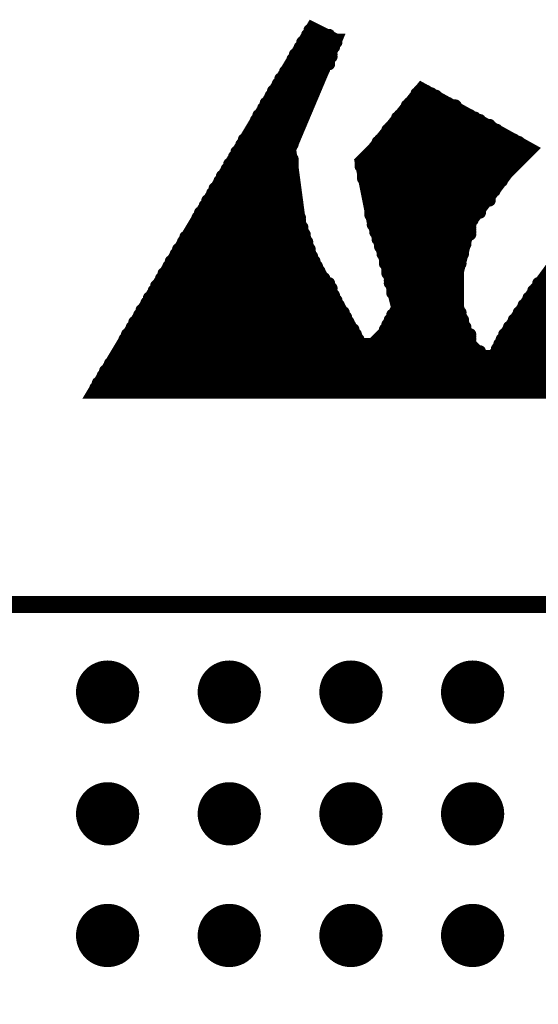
# Model space of a CAD drawing. Extents: x -0.18 to 8.86, y -3.29 to 6.3.
# Tile 49 of 69: x 6.64 to 6.85, y 0.45 to 0.85. Entities that reach past the tile are written whole.
import ezdxf

# ---------------------------------------------------------------- set-up
doc = ezdxf.new("R2010")
doc.units = 0
doc.layers.get('0').update_dxf_attribs({"color": 3, "linetype": 'CONTINUOUS'})

# ---------------------------------------------------------------- blocks, each defined once
blk = doc.blocks.new('PAD_R1')
at = {"const_width": 0.5}
blk.add_lwpolyline([(0.25, 0, 1), (-0.25, 0, 1)], format="xyb", close=True, dxfattribs=at)

msp = doc.modelspace()

# ---------------------------------------------------------------- linework, layer by layer
at = {"const_width": 0.005}
for points in [[(6.769, 0.843), (6.759, 0.848), (6.669, 0.698), (7.02, 0.698)], [(6.766, 0.845), (6.757, 0.845)], [(6.757, 0.844), (6.767, 0.844)], [(6.761, 0.847), (6.758, 0.847)], [(6.758, 0.846), (6.763, 0.846)], [(6.86, 0.753), (6.849, 0.738), (6.839, 0.723), (6.834, 0.713), (6.829, 0.713), (6.824, 0.718), (6.819, 0.733), (6.819, 0.748), (6.824, 0.768), (6.839, 0.788), (6.849, 0.798), (6.804, 0.823), (6.784, 0.798), (6.779, 0.793), (6.784, 0.768), (6.789, 0.753), (6.794, 0.733), (6.789, 0.723), (6.784, 0.718), (6.779, 0.718), (6.759, 0.753), (6.754, 0.768), (6.75, 0.798), (6.769, 0.843), (6.756, 0.843)], [(6.754, 0.84), (6.768, 0.84)], [(6.767, 0.839), (6.754, 0.839)], [(6.755, 0.842), (6.769, 0.842)], [(6.768, 0.841), (6.755, 0.841)], [(6.766, 0.835), (6.751, 0.835)], [(6.767, 0.837), (6.752, 0.837)], [(6.752, 0.836), (6.767, 0.836)], [(6.753, 0.838), (6.767, 0.838)], [(6.75, 0.832), (6.764, 0.832)], [(6.764, 0.831), (6.75, 0.831)], [(6.751, 0.834), (6.766, 0.834)], [(6.766, 0.833), (6.751, 0.833)], [(6.762, 0.827), (6.746, 0.827)], [(6.747, 0.828), (6.762, 0.828)], [(6.748, 0.83), (6.763, 0.83)], [(6.763, 0.829), (6.748, 0.829)], [(6.76, 0.823), (6.744, 0.823)], [(6.761, 0.825), (6.745, 0.825)], [(6.745, 0.824), (6.761, 0.824)], [(6.746, 0.826), (6.761, 0.826)], [(6.742, 0.82), (6.759, 0.82)], [(6.758, 0.819), (6.742, 0.819)], [(6.743, 0.822), (6.76, 0.822)], [(6.759, 0.821), (6.743, 0.821)], [(6.802, 0.821), (6.808, 0.821)], [(6.81, 0.82), (6.802, 0.82)], [(6.802, 0.819), (6.811, 0.819)], [(6.806, 0.822), (6.803, 0.822)], [(6.757, 0.815), (6.739, 0.815)], [(6.757, 0.817), (6.74, 0.817)], [(6.74, 0.816), (6.757, 0.816)], [(6.741, 0.818), (6.758, 0.818)], [(6.818, 0.816), (6.798, 0.816)], [(6.798, 0.815), (6.818, 0.815)], [(6.799, 0.817), (6.815, 0.817)], [(6.813, 0.818), (6.8, 0.818)], [(6.737, 0.812), (6.755, 0.812)], [(6.755, 0.811), (6.737, 0.811)], [(6.756, 0.813), (6.738, 0.813)], [(6.739, 0.814), (6.756, 0.814)], [(6.794, 0.811), (6.826, 0.811)], [(6.824, 0.812), (6.795, 0.812)], [(6.796, 0.813), (6.822, 0.813)], [(6.82, 0.814), (6.797, 0.814)], [(6.753, 0.807), (6.735, 0.807)], [(6.736, 0.81), (6.754, 0.81)], [(6.754, 0.809), (6.736, 0.809)], [(6.736, 0.808), (6.753, 0.808)], [(6.791, 0.807), (6.833, 0.807)], [(6.832, 0.808), (6.792, 0.808)], [(6.828, 0.81), (6.794, 0.81)], [(6.794, 0.809), (6.829, 0.809)], [(6.751, 0.803), (6.732, 0.803)], [(6.752, 0.805), (6.734, 0.805)], [(6.734, 0.804), (6.752, 0.804)], [(6.735, 0.806), (6.753, 0.806)], [(6.788, 0.803), (6.84, 0.803)], [(6.838, 0.804), (6.789, 0.804)], [(6.835, 0.806), (6.79, 0.806)], [(6.79, 0.805), (6.836, 0.805)], [(6.73, 0.8), (6.751, 0.8)], [(6.75, 0.799), (6.73, 0.799)], [(6.731, 0.802), (6.751, 0.802)], [(6.751, 0.801), (6.731, 0.801)], [(6.785, 0.799), (6.847, 0.799)], [(6.786, 0.801), (6.844, 0.801)], [(6.845, 0.8), (6.786, 0.8)], [(6.842, 0.802), (6.787, 0.802)], [(6.75, 0.795), (6.727, 0.795)], [(6.75, 0.797), (6.728, 0.797)], [(6.728, 0.796), (6.75, 0.796)], [(6.729, 0.798), (6.75, 0.798)], [(6.782, 0.795), (6.846, 0.795)], [(6.783, 0.797), (6.848, 0.797)], [(6.847, 0.796), (6.783, 0.796)], [(6.849, 0.798), (6.784, 0.798)], [(6.725, 0.792), (6.751, 0.792)], [(6.751, 0.791), (6.725, 0.791)], [(6.751, 0.793), (6.726, 0.793)], [(6.727, 0.794), (6.751, 0.794)], [(6.779, 0.793), (6.844, 0.793)], [(6.843, 0.792), (6.779, 0.792)], [(6.779, 0.791), (6.842, 0.791)], [(6.845, 0.794), (6.78, 0.794)], [(6.751, 0.787), (6.722, 0.787)], [(6.723, 0.788), (6.751, 0.788)], [(6.724, 0.79), (6.751, 0.79)], [(6.751, 0.789), (6.724, 0.789)], [(6.841, 0.79), (6.78, 0.79)], [(6.78, 0.789), (6.84, 0.789)], [(6.839, 0.788), (6.78, 0.788)], [(6.78, 0.787), (6.838, 0.787)], [(6.751, 0.783), (6.72, 0.783)], [(6.751, 0.785), (6.721, 0.785)], [(6.721, 0.784), (6.751, 0.784)], [(6.722, 0.786), (6.751, 0.786)], [(6.837, 0.786), (6.78, 0.786)], [(6.782, 0.785), (6.837, 0.785)], [(6.836, 0.784), (6.782, 0.784)], [(6.782, 0.783), (6.835, 0.783)], [(6.718, 0.78), (6.752, 0.78)], [(6.752, 0.779), (6.718, 0.779)], [(6.719, 0.782), (6.752, 0.782)], [(6.752, 0.781), (6.719, 0.781)], [(6.834, 0.782), (6.782, 0.782)], [(6.782, 0.781), (6.834, 0.781)], [(6.833, 0.78), (6.783, 0.78)], [(6.783, 0.779), (6.832, 0.779)], [(6.753, 0.775), (6.715, 0.775)], [(6.752, 0.777), (6.716, 0.777)], [(6.716, 0.776), (6.753, 0.776)], [(6.717, 0.778), (6.752, 0.778)], [(6.832, 0.778), (6.783, 0.778)], [(6.783, 0.777), (6.832, 0.777)], [(6.83, 0.776), (6.783, 0.776)], [(6.783, 0.775), (6.829, 0.775)], [(6.713, 0.772), (6.753, 0.772)], [(6.753, 0.771), (6.713, 0.771)], [(6.753, 0.773), (6.714, 0.773)], [(6.715, 0.774), (6.753, 0.774)], [(6.828, 0.774), (6.783, 0.774)], [(6.783, 0.773), (6.828, 0.773)], [(6.828, 0.772), (6.783, 0.772)], [(6.783, 0.771), (6.826, 0.771)], [(6.754, 0.767), (6.711, 0.767)], [(6.712, 0.77), (6.754, 0.77)], [(6.754, 0.769), (6.712, 0.769)], [(6.712, 0.768), (6.754, 0.768)], [(6.825, 0.77), (6.784, 0.77)], [(6.784, 0.769), (6.825, 0.769)], [(6.824, 0.768), (6.784, 0.768)], [(6.784, 0.767), (6.824, 0.767)], [(6.756, 0.763), (6.708, 0.763)], [(6.755, 0.765), (6.71, 0.765)], [(6.71, 0.764), (6.755, 0.764)], [(6.711, 0.766), (6.755, 0.766)], [(6.824, 0.766), (6.785, 0.766)], [(6.785, 0.765), (6.824, 0.765)], [(6.824, 0.764), (6.785, 0.764)], [(6.786, 0.763), (6.824, 0.763)], [(6.706, 0.76), (6.757, 0.76)], [(6.757, 0.759), (6.706, 0.759)], [(6.707, 0.762), (6.756, 0.762)], [(6.756, 0.761), (6.707, 0.761)], [(6.822, 0.762), (6.786, 0.762)], [(6.786, 0.761), (6.822, 0.761)], [(6.822, 0.76), (6.787, 0.76)], [(6.787, 0.759), (6.822, 0.759)], [(6.758, 0.755), (6.703, 0.755)], [(6.758, 0.757), (6.704, 0.757)], [(6.704, 0.756), (6.758, 0.756)], [(6.705, 0.758), (6.757, 0.758)], [(6.787, 0.758), (6.821, 0.758)], [(6.821, 0.757), (6.788, 0.757)], [(6.788, 0.756), (6.821, 0.756)], [(6.821, 0.755), (6.788, 0.755)], [(6.7, 0.75), (6.761, 0.75)], [(6.701, 0.752), (6.76, 0.752)], [(6.76, 0.751), (6.701, 0.751)], [(6.759, 0.753), (6.702, 0.753)], [(6.703, 0.754), (6.759, 0.754)], [(6.789, 0.754), (6.82, 0.754)], [(6.82, 0.753), (6.789, 0.753)], [(6.789, 0.752), (6.82, 0.752)], [(6.82, 0.751), (6.789, 0.751)], [(6.79, 0.75), (6.819, 0.75)], [(6.762, 0.747), (6.698, 0.747)], [(6.698, 0.746), (6.763, 0.746)], [(6.699, 0.748), (6.762, 0.748)], [(6.761, 0.749), (6.7, 0.749)], [(6.819, 0.749), (6.79, 0.749)], [(6.79, 0.748), (6.819, 0.748)], [(6.819, 0.747), (6.79, 0.747)], [(6.791, 0.746), (6.819, 0.746)], [(6.695, 0.742), (6.766, 0.742)], [(6.766, 0.743), (6.696, 0.743)], [(6.764, 0.745), (6.697, 0.745)], [(6.697, 0.744), (6.764, 0.744)], [(6.819, 0.745), (6.791, 0.745)], [(6.791, 0.744), (6.819, 0.744)], [(6.819, 0.743), (6.791, 0.743)], [(6.792, 0.742), (6.819, 0.742)], [(6.852, 0.743), (6.947, 0.743)], [(6.949, 0.742), (6.852, 0.742)], [(6.945, 0.744), (6.854, 0.744)], [(6.693, 0.738), (6.768, 0.738)], [(6.694, 0.74), (6.767, 0.74)], [(6.767, 0.739), (6.694, 0.739)], [(6.767, 0.741), (6.695, 0.741)], [(6.819, 0.741), (6.792, 0.741)], [(6.792, 0.74), (6.819, 0.74)], [(6.819, 0.739), (6.792, 0.739)], [(6.794, 0.738), (6.819, 0.738)], [(6.955, 0.738), (6.849, 0.738)], [(6.952, 0.74), (6.85, 0.74)], [(6.85, 0.739), (6.953, 0.739)], [(6.851, 0.741), (6.95, 0.741)], [(6.769, 0.735), (6.691, 0.735)], [(6.691, 0.734), (6.77, 0.734)], [(6.768, 0.737), (6.692, 0.737)], [(6.692, 0.736), (6.769, 0.736)], [(6.819, 0.737), (6.794, 0.737)], [(6.794, 0.736), (6.819, 0.736)], [(6.819, 0.735), (6.794, 0.735)], [(6.794, 0.734), (6.819, 0.734)], [(6.962, 0.734), (6.846, 0.734)], [(6.847, 0.735), (6.96, 0.735)], [(6.848, 0.737), (6.956, 0.737)], [(6.958, 0.736), (6.848, 0.736)], [(6.688, 0.73), (6.772, 0.73)], [(6.689, 0.732), (6.771, 0.732)], [(6.772, 0.731), (6.689, 0.731)], [(6.77, 0.733), (6.69, 0.733)], [(6.792, 0.73), (6.82, 0.73)], [(6.819, 0.733), (6.794, 0.733)], [(6.794, 0.732), (6.819, 0.732)], [(6.82, 0.731), (6.794, 0.731)], [(6.844, 0.731), (6.966, 0.731)], [(6.968, 0.73), (6.844, 0.73)], [(6.965, 0.732), (6.845, 0.732)], [(6.846, 0.733), (6.963, 0.733)], [(6.774, 0.727), (6.686, 0.727)], [(6.686, 0.726), (6.774, 0.726)], [(6.687, 0.728), (6.773, 0.728)], [(6.773, 0.729), (6.688, 0.729)], [(6.79, 0.726), (6.821, 0.726)], [(6.791, 0.728), (6.821, 0.728)], [(6.821, 0.727), (6.791, 0.727)], [(6.82, 0.729), (6.792, 0.729)], [(6.975, 0.726), (6.841, 0.726)], [(6.97, 0.728), (6.842, 0.728)], [(6.842, 0.727), (6.972, 0.727)], [(6.843, 0.729), (6.97, 0.729)], [(6.683, 0.722), (6.777, 0.722)], [(6.776, 0.723), (6.684, 0.723)], [(6.775, 0.725), (6.685, 0.725)], [(6.685, 0.724), (6.776, 0.724)], [(6.788, 0.722), (6.824, 0.722)], [(6.789, 0.724), (6.822, 0.724)], [(6.822, 0.723), (6.789, 0.723)], [(6.822, 0.725), (6.79, 0.725)], [(6.838, 0.722), (6.981, 0.722)], [(6.979, 0.723), (6.839, 0.723)], [(6.976, 0.725), (6.84, 0.725)], [(6.84, 0.724), (6.978, 0.724)], [(6.681, 0.718), (6.779, 0.718)], [(6.682, 0.72), (6.778, 0.72)], [(6.778, 0.719), (6.682, 0.719)], [(6.777, 0.721), (6.683, 0.721)], [(6.784, 0.718), (6.824, 0.718)], [(6.824, 0.719), (6.785, 0.719)], [(6.786, 0.72), (6.824, 0.72)], [(6.824, 0.721), (6.787, 0.721)], [(6.836, 0.718), (6.988, 0.718)], [(6.837, 0.72), (6.984, 0.72)], [(6.986, 0.719), (6.837, 0.719)], [(6.983, 0.721), (6.838, 0.721)], [(6.828, 0.715), (6.68, 0.715)], [(6.68, 0.714), (6.828, 0.714)], [(6.825, 0.717), (6.681, 0.717)], [(6.681, 0.716), (6.826, 0.716)], [(6.834, 0.714), (6.994, 0.714)], [(6.835, 0.716), (6.991, 0.716)], [(6.992, 0.715), (6.835, 0.715)], [(6.989, 0.717), (6.836, 0.717)], [(6.676, 0.71), (7.001, 0.71)], [(6.678, 0.712), (6.996, 0.712)], [(6.999, 0.711), (6.678, 0.711)], [(6.829, 0.713), (6.679, 0.713)], [(6.995, 0.713), (6.834, 0.713)], [(7.005, 0.707), (6.674, 0.707)], [(6.674, 0.706), (7.007, 0.706)], [(6.675, 0.708), (7.004, 0.708)], [(7.002, 0.709), (6.676, 0.709)], [(6.671, 0.702), (7.014, 0.702)], [(7.012, 0.703), (6.672, 0.703)], [(7.009, 0.705), (6.673, 0.705)], [(6.673, 0.704), (7.01, 0.704)], [(6.669, 0.698), (7.02, 0.698)], [(6.67, 0.7), (7.017, 0.7)], [(7.018, 0.699), (6.67, 0.699)], [(7.015, 0.701), (6.671, 0.701)]]:
    msp.add_lwpolyline(points, dxfattribs=at)
at = {"const_width": 0.007}
msp.add_lwpolyline([(7.585, 0.611), (5.352, 0.611), (5.352, 0.46), (5.33, 0.46), (5.33, 0.24), (5.352, 0.24), (5.352, 0.089), (7.585, 0.089), (7.585, 0.611), (5.352, 0.611), (5.352, 0.46), (5.33, 0.46), (5.33, 0.24), (5.352, 0.24), (5.352, 0.089), (7.585, 0.089)], close=True, dxfattribs=at)

# ---------------------------------------------------------------- block references
for p, xscale, yscale in [((6.757, 0.845), 0.005, 0.005), ((6.757, 0.844), 0.005, 0.005), ((6.758, 0.847), 0.005, 0.005), ((6.758, 0.846), 0.005, 0.005), ((6.761, 0.847), 0.005, 0.005), ((6.763, 0.846), 0.005, 0.005), ((6.766, 0.845), 0.005, 0.005), ((6.767, 0.844), 0.005, 0.005), ((6.754, 0.84), 0.005, 0.005), ((6.754, 0.839), 0.005, 0.005), ((6.755, 0.842), 0.005, 0.005), ((6.755, 0.841), 0.005, 0.005), ((6.756, 0.843), 0.005, 0.005), ((6.767, 0.839), 0.005, 0.005), ((6.768, 0.841), 0.005, 0.005), ((6.768, 0.84), 0.005, 0.005), ((6.769, 0.843), 0.005, 0.005), ((6.769, 0.842), 0.005, 0.005), ((6.751, 0.835), 0.005, 0.005), ((6.752, 0.837), 0.005, 0.005), ((6.752, 0.836), 0.005, 0.005), ((6.753, 0.838), 0.005, 0.005), ((6.766, 0.835), 0.005, 0.005), ((6.767, 0.838), 0.005, 0.005), ((6.767, 0.837), 0.005, 0.005), ((6.767, 0.836), 0.005, 0.005), ((6.75, 0.832), 0.005, 0.005), ((6.75, 0.831), 0.005, 0.005), ((6.751, 0.834), 0.005, 0.005), ((6.751, 0.833), 0.005, 0.005), ((6.764, 0.832), 0.005, 0.005), ((6.764, 0.831), 0.005, 0.005), ((6.766, 0.834), 0.005, 0.005), ((6.766, 0.833), 0.005, 0.005), ((6.746, 0.827), 0.005, 0.005), ((6.747, 0.828), 0.005, 0.005), ((6.748, 0.83), 0.005, 0.005), ((6.748, 0.829), 0.005, 0.005), ((6.762, 0.828), 0.005, 0.005), ((6.762, 0.827), 0.005, 0.005), ((6.763, 0.83), 0.005, 0.005), ((6.763, 0.829), 0.005, 0.005), ((6.744, 0.823), 0.005, 0.005), ((6.745, 0.825), 0.005, 0.005), ((6.745, 0.824), 0.005, 0.005), ((6.746, 0.826), 0.005, 0.005), ((6.76, 0.823), 0.005, 0.005), ((6.761, 0.826), 0.005, 0.005), ((6.761, 0.825), 0.005, 0.005), ((6.761, 0.824), 0.005, 0.005), ((6.742, 0.82), 0.005, 0.005), ((6.742, 0.819), 0.005, 0.005), ((6.743, 0.822), 0.005, 0.005), ((6.743, 0.821), 0.005, 0.005), ((6.758, 0.819), 0.005, 0.005), ((6.759, 0.821), 0.005, 0.005), ((6.759, 0.82), 0.005, 0.005), ((6.76, 0.822), 0.005, 0.005), ((6.802, 0.821), 0.005, 0.005), ((6.802, 0.82), 0.005, 0.005), ((6.802, 0.819), 0.005, 0.005), ((6.803, 0.822), 0.005, 0.005), ((6.806, 0.822), 0.005, 0.005), ((6.808, 0.821), 0.005, 0.005), ((6.81, 0.82), 0.005, 0.005), ((6.811, 0.819), 0.005, 0.005), ((6.739, 0.815), 0.005, 0.005), ((6.74, 0.817), 0.005, 0.005), ((6.74, 0.816), 0.005, 0.005), ((6.741, 0.818), 0.005, 0.005), ((6.757, 0.817), 0.005, 0.005), ((6.757, 0.816), 0.005, 0.005), ((6.757, 0.815), 0.005, 0.005), ((6.758, 0.818), 0.005, 0.005), ((6.798, 0.816), 0.005, 0.005), ((6.798, 0.815), 0.005, 0.005), ((6.799, 0.817), 0.005, 0.005), ((6.8, 0.818), 0.005, 0.005), ((6.813, 0.818), 0.005, 0.005), ((6.815, 0.817), 0.005, 0.005), ((6.818, 0.816), 0.005, 0.005), ((6.818, 0.815), 0.005, 0.005), ((6.737, 0.812), 0.005, 0.005), ((6.737, 0.811), 0.005, 0.005), ((6.738, 0.813), 0.005, 0.005), ((6.739, 0.814), 0.005, 0.005), ((6.755, 0.812), 0.005, 0.005), ((6.755, 0.811), 0.005, 0.005), ((6.756, 0.814), 0.005, 0.005), ((6.756, 0.813), 0.005, 0.005), ((6.794, 0.811), 0.005, 0.005), ((6.795, 0.812), 0.005, 0.005), ((6.796, 0.813), 0.005, 0.005), ((6.797, 0.814), 0.005, 0.005), ((6.82, 0.814), 0.005, 0.005), ((6.822, 0.813), 0.005, 0.005), ((6.824, 0.812), 0.005, 0.005), ((6.826, 0.811), 0.005, 0.005), ((6.735, 0.807), 0.005, 0.005), ((6.736, 0.81), 0.005, 0.005), ((6.736, 0.809), 0.005, 0.005), ((6.736, 0.808), 0.005, 0.005), ((6.753, 0.808), 0.005, 0.005), ((6.753, 0.807), 0.005, 0.005), ((6.754, 0.81), 0.005, 0.005), ((6.754, 0.809), 0.005, 0.005), ((6.791, 0.807), 0.005, 0.005), ((6.792, 0.808), 0.005, 0.005), ((6.794, 0.81), 0.005, 0.005), ((6.794, 0.809), 0.005, 0.005), ((6.828, 0.81), 0.005, 0.005), ((6.829, 0.809), 0.005, 0.005), ((6.832, 0.808), 0.005, 0.005), ((6.833, 0.807), 0.005, 0.005), ((6.732, 0.803), 0.005, 0.005), ((6.734, 0.805), 0.005, 0.005), ((6.734, 0.804), 0.005, 0.005), ((6.735, 0.806), 0.005, 0.005), ((6.751, 0.803), 0.005, 0.005), ((6.752, 0.805), 0.005, 0.005), ((6.752, 0.804), 0.005, 0.005), ((6.753, 0.806), 0.005, 0.005), ((6.788, 0.803), 0.005, 0.005), ((6.789, 0.804), 0.005, 0.005), ((6.79, 0.806), 0.005, 0.005), ((6.79, 0.805), 0.005, 0.005), ((6.835, 0.806), 0.005, 0.005), ((6.836, 0.805), 0.005, 0.005), ((6.838, 0.804), 0.005, 0.005), ((6.84, 0.803), 0.005, 0.005), ((6.73, 0.8), 0.005, 0.005), ((6.73, 0.799), 0.005, 0.005), ((6.731, 0.802), 0.005, 0.005), ((6.731, 0.801), 0.005, 0.005), ((6.75, 0.799), 0.005, 0.005), ((6.751, 0.802), 0.005, 0.005), ((6.751, 0.801), 0.005, 0.005), ((6.751, 0.8), 0.005, 0.005), ((6.785, 0.799), 0.005, 0.005), ((6.786, 0.801), 0.005, 0.005), ((6.786, 0.8), 0.005, 0.005), ((6.787, 0.802), 0.005, 0.005), ((6.842, 0.802), 0.005, 0.005), ((6.844, 0.801), 0.005, 0.005), ((6.845, 0.8), 0.005, 0.005), ((6.847, 0.799), 0.005, 0.005), ((6.727, 0.795), 0.005, 0.005), ((6.728, 0.797), 0.005, 0.005), ((6.728, 0.796), 0.005, 0.005), ((6.729, 0.798), 0.005, 0.005), ((6.75, 0.798), 0.005, 0.005), ((6.75, 0.797), 0.005, 0.005), ((6.75, 0.796), 0.005, 0.005), ((6.75, 0.795), 0.005, 0.005), ((6.782, 0.795), 0.005, 0.005), ((6.783, 0.797), 0.005, 0.005), ((6.783, 0.796), 0.005, 0.005), ((6.784, 0.798), 0.005, 0.005), ((6.846, 0.795), 0.005, 0.005), ((6.847, 0.796), 0.005, 0.005), ((6.848, 0.797), 0.005, 0.005), ((6.849, 0.798), 0.005, 0.005), ((6.725, 0.792), 0.005, 0.005), ((6.725, 0.791), 0.005, 0.005), ((6.726, 0.793), 0.005, 0.005), ((6.727, 0.794), 0.005, 0.005), ((6.751, 0.794), 0.005, 0.005), ((6.751, 0.793), 0.005, 0.005), ((6.751, 0.792), 0.005, 0.005), ((6.751, 0.791), 0.005, 0.005), ((6.779, 0.793), 0.005, 0.005), ((6.779, 0.792), 0.005, 0.005), ((6.779, 0.791), 0.005, 0.005), ((6.78, 0.794), 0.005, 0.005), ((6.842, 0.791), 0.005, 0.005), ((6.843, 0.792), 0.005, 0.005), ((6.844, 0.793), 0.005, 0.005), ((6.845, 0.794), 0.005, 0.005), ((6.722, 0.787), 0.005, 0.005), ((6.723, 0.788), 0.005, 0.005), ((6.724, 0.79), 0.005, 0.005), ((6.724, 0.789), 0.005, 0.005), ((6.751, 0.79), 0.005, 0.005), ((6.751, 0.789), 0.005, 0.005), ((6.751, 0.788), 0.005, 0.005), ((6.751, 0.787), 0.005, 0.005), ((6.78, 0.79), 0.005, 0.005), ((6.78, 0.789), 0.005, 0.005), ((6.78, 0.788), 0.005, 0.005), ((6.78, 0.787), 0.005, 0.005), ((6.838, 0.787), 0.005, 0.005), ((6.839, 0.788), 0.005, 0.005), ((6.84, 0.789), 0.005, 0.005), ((6.841, 0.79), 0.005, 0.005), ((6.72, 0.783), 0.005, 0.005), ((6.721, 0.785), 0.005, 0.005), ((6.721, 0.784), 0.005, 0.005), ((6.722, 0.786), 0.005, 0.005), ((6.751, 0.786), 0.005, 0.005), ((6.751, 0.785), 0.005, 0.005), ((6.751, 0.784), 0.005, 0.005), ((6.751, 0.783), 0.005, 0.005), ((6.78, 0.786), 0.005, 0.005), ((6.782, 0.785), 0.005, 0.005), ((6.782, 0.784), 0.005, 0.005), ((6.782, 0.783), 0.005, 0.005), ((6.835, 0.783), 0.005, 0.005), ((6.836, 0.784), 0.005, 0.005), ((6.837, 0.786), 0.005, 0.005), ((6.837, 0.785), 0.005, 0.005), ((6.718, 0.78), 0.005, 0.005), ((6.718, 0.779), 0.005, 0.005), ((6.719, 0.782), 0.005, 0.005), ((6.719, 0.781), 0.005, 0.005), ((6.752, 0.782), 0.005, 0.005), ((6.752, 0.781), 0.005, 0.005), ((6.752, 0.78), 0.005, 0.005), ((6.752, 0.779), 0.005, 0.005), ((6.782, 0.782), 0.005, 0.005), ((6.782, 0.781), 0.005, 0.005), ((6.783, 0.78), 0.005, 0.005), ((6.783, 0.779), 0.005, 0.005), ((6.832, 0.779), 0.005, 0.005), ((6.833, 0.78), 0.005, 0.005), ((6.834, 0.782), 0.005, 0.005), ((6.834, 0.781), 0.005, 0.005), ((6.715, 0.775), 0.005, 0.005), ((6.716, 0.777), 0.005, 0.005), ((6.716, 0.776), 0.005, 0.005), ((6.717, 0.778), 0.005, 0.005), ((6.752, 0.778), 0.005, 0.005), ((6.752, 0.777), 0.005, 0.005), ((6.753, 0.776), 0.005, 0.005), ((6.753, 0.775), 0.005, 0.005), ((6.783, 0.778), 0.005, 0.005), ((6.783, 0.777), 0.005, 0.005), ((6.783, 0.776), 0.005, 0.005), ((6.783, 0.775), 0.005, 0.005), ((6.829, 0.775), 0.005, 0.005), ((6.83, 0.776), 0.005, 0.005), ((6.832, 0.778), 0.005, 0.005), ((6.832, 0.777), 0.005, 0.005), ((6.713, 0.772), 0.005, 0.005), ((6.713, 0.771), 0.005, 0.005), ((6.714, 0.773), 0.005, 0.005), ((6.715, 0.774), 0.005, 0.005), ((6.753, 0.774), 0.005, 0.005), ((6.753, 0.773), 0.005, 0.005), ((6.753, 0.772), 0.005, 0.005), ((6.753, 0.771), 0.005, 0.005), ((6.783, 0.774), 0.005, 0.005), ((6.783, 0.773), 0.005, 0.005), ((6.783, 0.772), 0.005, 0.005), ((6.783, 0.771), 0.005, 0.005), ((6.826, 0.771), 0.005, 0.005), ((6.828, 0.774), 0.005, 0.005), ((6.828, 0.773), 0.005, 0.005), ((6.828, 0.772), 0.005, 0.005), ((6.711, 0.767), 0.005, 0.005), ((6.712, 0.77), 0.005, 0.005), ((6.712, 0.769), 0.005, 0.005), ((6.712, 0.768), 0.005, 0.005), ((6.754, 0.77), 0.005, 0.005), ((6.754, 0.769), 0.005, 0.005), ((6.754, 0.768), 0.005, 0.005), ((6.754, 0.767), 0.005, 0.005), ((6.784, 0.77), 0.005, 0.005), ((6.784, 0.769), 0.005, 0.005), ((6.784, 0.768), 0.005, 0.005), ((6.784, 0.767), 0.005, 0.005), ((6.824, 0.768), 0.005, 0.005), ((6.824, 0.767), 0.005, 0.005), ((6.825, 0.77), 0.005, 0.005), ((6.825, 0.769), 0.005, 0.005), ((6.708, 0.763), 0.005, 0.005), ((6.71, 0.765), 0.005, 0.005), ((6.71, 0.764), 0.005, 0.005), ((6.711, 0.766), 0.005, 0.005), ((6.755, 0.766), 0.005, 0.005), ((6.755, 0.765), 0.005, 0.005), ((6.755, 0.764), 0.005, 0.005), ((6.756, 0.763), 0.005, 0.005), ((6.785, 0.766), 0.005, 0.005), ((6.785, 0.765), 0.005, 0.005), ((6.785, 0.764), 0.005, 0.005), ((6.786, 0.763), 0.005, 0.005), ((6.824, 0.766), 0.005, 0.005), ((6.824, 0.765), 0.005, 0.005), ((6.824, 0.764), 0.005, 0.005), ((6.824, 0.763), 0.005, 0.005), ((6.706, 0.76), 0.005, 0.005), ((6.706, 0.759), 0.005, 0.005), ((6.707, 0.762), 0.005, 0.005), ((6.707, 0.761), 0.005, 0.005), ((6.756, 0.762), 0.005, 0.005), ((6.756, 0.761), 0.005, 0.005), ((6.757, 0.76), 0.005, 0.005), ((6.757, 0.759), 0.005, 0.005), ((6.786, 0.762), 0.005, 0.005), ((6.786, 0.761), 0.005, 0.005), ((6.787, 0.76), 0.005, 0.005), ((6.787, 0.759), 0.005, 0.005), ((6.822, 0.762), 0.005, 0.005), ((6.822, 0.761), 0.005, 0.005), ((6.822, 0.76), 0.005, 0.005), ((6.822, 0.759), 0.005, 0.005), ((6.703, 0.755), 0.005, 0.005), ((6.704, 0.757), 0.005, 0.005), ((6.704, 0.756), 0.005, 0.005), ((6.705, 0.758), 0.005, 0.005), ((6.757, 0.758), 0.005, 0.005), ((6.758, 0.757), 0.005, 0.005), ((6.758, 0.756), 0.005, 0.005), ((6.758, 0.755), 0.005, 0.005), ((6.787, 0.758), 0.005, 0.005), ((6.788, 0.757), 0.005, 0.005), ((6.788, 0.756), 0.005, 0.005), ((6.788, 0.755), 0.005, 0.005), ((6.821, 0.758), 0.005, 0.005), ((6.821, 0.757), 0.005, 0.005), ((6.821, 0.756), 0.005, 0.005), ((6.821, 0.755), 0.005, 0.005), ((6.7, 0.75), 0.005, 0.005), ((6.701, 0.752), 0.005, 0.005), ((6.701, 0.751), 0.005, 0.005), ((6.702, 0.753), 0.005, 0.005), ((6.703, 0.754), 0.005, 0.005), ((6.759, 0.754), 0.005, 0.005), ((6.759, 0.753), 0.005, 0.005), ((6.76, 0.752), 0.005, 0.005), ((6.76, 0.751), 0.005, 0.005), ((6.761, 0.75), 0.005, 0.005), ((6.789, 0.754), 0.005, 0.005), ((6.789, 0.753), 0.005, 0.005), ((6.789, 0.752), 0.005, 0.005), ((6.789, 0.751), 0.005, 0.005), ((6.79, 0.75), 0.005, 0.005), ((6.819, 0.75), 0.005, 0.005), ((6.82, 0.754), 0.005, 0.005), ((6.82, 0.753), 0.005, 0.005), ((6.82, 0.752), 0.005, 0.005), ((6.82, 0.751), 0.005, 0.005), ((6.698, 0.747), 0.005, 0.005), ((6.698, 0.746), 0.005, 0.005), ((6.699, 0.748), 0.005, 0.005), ((6.7, 0.749), 0.005, 0.005), ((6.761, 0.749), 0.005, 0.005), ((6.762, 0.748), 0.005, 0.005), ((6.762, 0.747), 0.005, 0.005), ((6.763, 0.746), 0.005, 0.005), ((6.79, 0.749), 0.005, 0.005), ((6.79, 0.748), 0.005, 0.005), ((6.79, 0.747), 0.005, 0.005), ((6.791, 0.746), 0.005, 0.005), ((6.819, 0.749), 0.005, 0.005), ((6.819, 0.748), 0.005, 0.005), ((6.819, 0.747), 0.005, 0.005), ((6.819, 0.746), 0.005, 0.005), ((6.695, 0.742), 0.005, 0.005), ((6.696, 0.743), 0.005, 0.005), ((6.697, 0.745), 0.005, 0.005), ((6.697, 0.744), 0.005, 0.005), ((6.764, 0.745), 0.005, 0.005), ((6.764, 0.744), 0.005, 0.005), ((6.766, 0.743), 0.005, 0.005), ((6.766, 0.742), 0.005, 0.005), ((6.791, 0.745), 0.005, 0.005), ((6.791, 0.744), 0.005, 0.005), ((6.791, 0.743), 0.005, 0.005), ((6.792, 0.742), 0.005, 0.005), ((6.819, 0.745), 0.005, 0.005), ((6.819, 0.744), 0.005, 0.005), ((6.819, 0.743), 0.005, 0.005), ((6.819, 0.742), 0.005, 0.005), ((6.852, 0.743), 0.005, 0.005), ((6.852, 0.742), 0.005, 0.005), ((6.854, 0.744), 0.005, 0.005), ((6.693, 0.738), 0.005, 0.005), ((6.694, 0.74), 0.005, 0.005), ((6.694, 0.739), 0.005, 0.005), ((6.695, 0.741), 0.005, 0.005), ((6.767, 0.741), 0.005, 0.005), ((6.767, 0.74), 0.005, 0.005), ((6.767, 0.739), 0.005, 0.005), ((6.768, 0.738), 0.005, 0.005), ((6.792, 0.741), 0.005, 0.005), ((6.792, 0.74), 0.005, 0.005), ((6.792, 0.739), 0.005, 0.005), ((6.794, 0.738), 0.005, 0.005), ((6.819, 0.741), 0.005, 0.005), ((6.819, 0.74), 0.005, 0.005), ((6.819, 0.739), 0.005, 0.005), ((6.819, 0.738), 0.005, 0.005), ((6.849, 0.738), 0.005, 0.005), ((6.85, 0.74), 0.005, 0.005), ((6.85, 0.739), 0.005, 0.005), ((6.851, 0.741), 0.005, 0.005), ((6.691, 0.735), 0.005, 0.005), ((6.691, 0.734), 0.005, 0.005), ((6.692, 0.737), 0.005, 0.005), ((6.692, 0.736), 0.005, 0.005), ((6.768, 0.737), 0.005, 0.005), ((6.769, 0.736), 0.005, 0.005), ((6.769, 0.735), 0.005, 0.005), ((6.77, 0.734), 0.005, 0.005), ((6.794, 0.737), 0.005, 0.005), ((6.794, 0.736), 0.005, 0.005), ((6.794, 0.735), 0.005, 0.005), ((6.794, 0.734), 0.005, 0.005), ((6.819, 0.737), 0.005, 0.005), ((6.819, 0.736), 0.005, 0.005), ((6.819, 0.735), 0.005, 0.005), ((6.819, 0.734), 0.005, 0.005), ((6.846, 0.734), 0.005, 0.005), ((6.847, 0.735), 0.005, 0.005), ((6.848, 0.737), 0.005, 0.005), ((6.848, 0.736), 0.005, 0.005), ((6.688, 0.73), 0.005, 0.005), ((6.689, 0.732), 0.005, 0.005), ((6.689, 0.731), 0.005, 0.005), ((6.69, 0.733), 0.005, 0.005), ((6.77, 0.733), 0.005, 0.005), ((6.771, 0.732), 0.005, 0.005), ((6.772, 0.731), 0.005, 0.005), ((6.772, 0.73), 0.005, 0.005), ((6.792, 0.73), 0.005, 0.005), ((6.794, 0.733), 0.005, 0.005), ((6.794, 0.732), 0.005, 0.005), ((6.794, 0.731), 0.005, 0.005), ((6.819, 0.733), 0.005, 0.005), ((6.819, 0.732), 0.005, 0.005), ((6.82, 0.731), 0.005, 0.005), ((6.82, 0.73), 0.005, 0.005), ((6.844, 0.731), 0.005, 0.005), ((6.844, 0.73), 0.005, 0.005), ((6.845, 0.732), 0.005, 0.005), ((6.846, 0.733), 0.005, 0.005), ((6.686, 0.727), 0.005, 0.005), ((6.686, 0.726), 0.005, 0.005), ((6.687, 0.728), 0.005, 0.005), ((6.688, 0.729), 0.005, 0.005), ((6.773, 0.729), 0.005, 0.005), ((6.773, 0.728), 0.005, 0.005), ((6.774, 0.727), 0.005, 0.005), ((6.774, 0.726), 0.005, 0.005), ((6.79, 0.726), 0.005, 0.005), ((6.791, 0.728), 0.005, 0.005), ((6.791, 0.727), 0.005, 0.005), ((6.792, 0.729), 0.005, 0.005), ((6.82, 0.729), 0.005, 0.005), ((6.821, 0.728), 0.005, 0.005), ((6.821, 0.727), 0.005, 0.005), ((6.821, 0.726), 0.005, 0.005), ((6.841, 0.726), 0.005, 0.005), ((6.842, 0.728), 0.005, 0.005), ((6.842, 0.727), 0.005, 0.005), ((6.843, 0.729), 0.005, 0.005), ((6.683, 0.722), 0.005, 0.005), ((6.684, 0.723), 0.005, 0.005), ((6.685, 0.725), 0.005, 0.005), ((6.685, 0.724), 0.005, 0.005), ((6.775, 0.725), 0.005, 0.005), ((6.776, 0.724), 0.005, 0.005), ((6.776, 0.723), 0.005, 0.005), ((6.777, 0.722), 0.005, 0.005), ((6.788, 0.722), 0.005, 0.005), ((6.789, 0.724), 0.005, 0.005), ((6.789, 0.723), 0.005, 0.005), ((6.79, 0.725), 0.005, 0.005), ((6.822, 0.725), 0.005, 0.005), ((6.822, 0.724), 0.005, 0.005), ((6.822, 0.723), 0.005, 0.005), ((6.824, 0.722), 0.005, 0.005), ((6.838, 0.722), 0.005, 0.005), ((6.839, 0.723), 0.005, 0.005), ((6.84, 0.725), 0.005, 0.005), ((6.84, 0.724), 0.005, 0.005), ((6.681, 0.718), 0.005, 0.005), ((6.682, 0.72), 0.005, 0.005), ((6.682, 0.719), 0.005, 0.005), ((6.683, 0.721), 0.005, 0.005), ((6.777, 0.721), 0.005, 0.005), ((6.778, 0.72), 0.005, 0.005), ((6.778, 0.719), 0.005, 0.005), ((6.779, 0.718), 0.005, 0.005), ((6.784, 0.718), 0.005, 0.005), ((6.785, 0.719), 0.005, 0.005), ((6.786, 0.72), 0.005, 0.005), ((6.787, 0.721), 0.005, 0.005), ((6.824, 0.721), 0.005, 0.005), ((6.824, 0.72), 0.005, 0.005), ((6.824, 0.719), 0.005, 0.005), ((6.824, 0.718), 0.005, 0.005), ((6.836, 0.718), 0.005, 0.005), ((6.837, 0.72), 0.005, 0.005), ((6.837, 0.719), 0.005, 0.005), ((6.838, 0.721), 0.005, 0.005), ((6.68, 0.715), 0.005, 0.005), ((6.68, 0.714), 0.005, 0.005), ((6.681, 0.717), 0.005, 0.005), ((6.681, 0.716), 0.005, 0.005), ((6.825, 0.717), 0.005, 0.005), ((6.826, 0.716), 0.005, 0.005), ((6.828, 0.715), 0.005, 0.005), ((6.828, 0.714), 0.005, 0.005), ((6.834, 0.714), 0.005, 0.005), ((6.835, 0.716), 0.005, 0.005), ((6.835, 0.715), 0.005, 0.005), ((6.836, 0.717), 0.005, 0.005), ((6.676, 0.71), 0.005, 0.005), ((6.678, 0.712), 0.005, 0.005), ((6.678, 0.711), 0.005, 0.005), ((6.679, 0.713), 0.005, 0.005), ((6.829, 0.713), 0.005, 0.005), ((6.834, 0.713), 0.005, 0.005), ((6.674, 0.707), 0.005, 0.005), ((6.674, 0.706), 0.005, 0.005), ((6.675, 0.708), 0.005, 0.005), ((6.676, 0.709), 0.005, 0.005), ((6.671, 0.702), 0.005, 0.005), ((6.672, 0.703), 0.005, 0.005), ((6.673, 0.705), 0.005, 0.005), ((6.673, 0.704), 0.005, 0.005), ((6.669, 0.698), 0.005, 0.005), ((6.67, 0.7), 0.005, 0.005), ((6.67, 0.699), 0.005, 0.005), ((6.671, 0.701), 0.005, 0.005), ((6.675, 0.575), 0.02598, 0.02598), ((6.725, 0.575), 0.02598, 0.02598), ((6.775, 0.575), 0.02598, 0.02598), ((6.825, 0.575), 0.02598, 0.02598), ((6.675, 0.525), 0.02598, 0.02598), ((6.725, 0.525), 0.02598, 0.02598), ((6.775, 0.525), 0.02598, 0.02598), ((6.825, 0.525), 0.02598, 0.02598), ((6.675, 0.475), 0.02598, 0.02598), ((6.725, 0.475), 0.02598, 0.02598), ((6.775, 0.475), 0.02598, 0.02598), ((6.825, 0.475), 0.02598, 0.02598)]:
    msp.add_blockref('PAD_R1', p, dxfattribs=dict(xscale=xscale, yscale=yscale))

doc.saveas('drawing.dxf')
